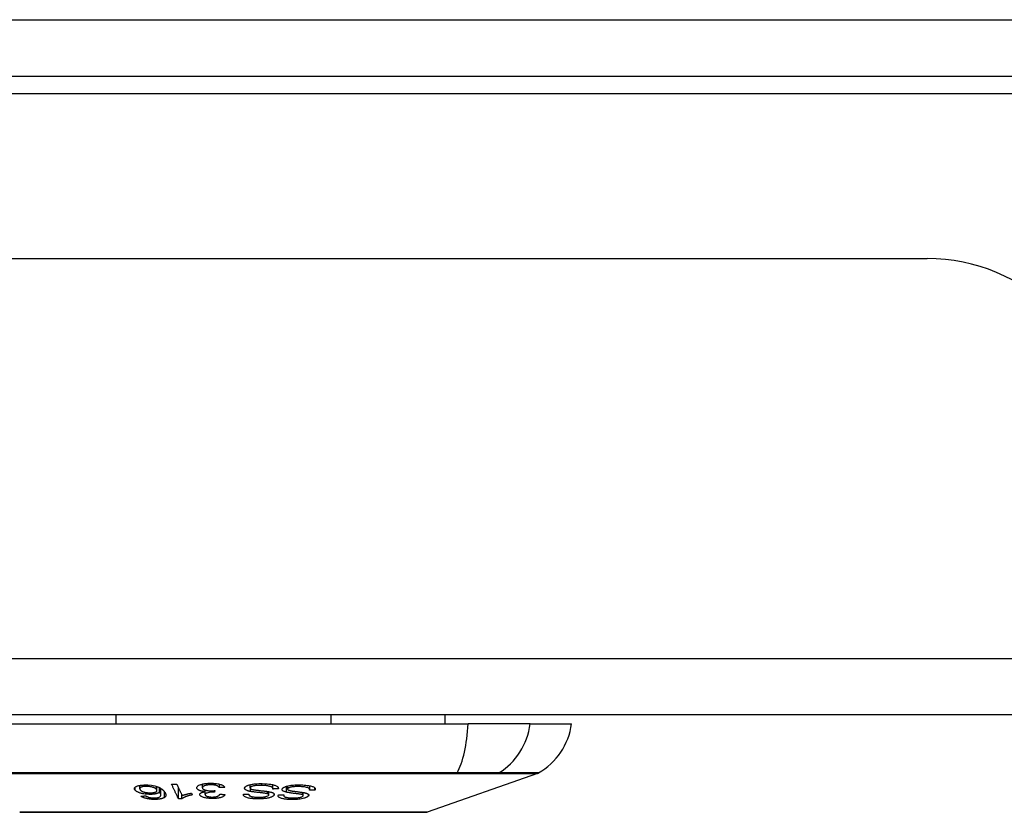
# Model space of a CAD drawing. Header units: inches. Extents: x 19 to 446, y 48 to 210.
# Tile 31 of 256: x 61.69 to 63.41, y 47.61 to 49. Entities that reach past the tile are written whole.
import ezdxf

# ---------------------------------------------------------------- set-up
doc = ezdxf.new("R2010")
doc.units = ezdxf.units.IN
doc.header["$MEASUREMENT"] = 0
doc.layers.add('Visible Edges(ANSI)', color=7, linetype='Continuous', lineweight=25)
doc.layers.add('Visible Tangent Edges(ANSI)', color=7, linetype='Continuous', lineweight=25)

msp = doc.modelspace()

# ---------------------------------------------------------------- linework, layer by layer
at = {"layer": 'Visible Edges(ANSI)'}
for p, q in [((60.623, 48.8977), (102.425, 48.8977)), ((60.7215, 48.5782), (63.2795, 48.5782)), ((102.3265, 47.7782), (60.7215, 47.7782)), ((61.8584, 47.7782), (61.8584, 47.7625)), ((62.2346, 47.7782), (62.2346, 47.7625)), ((62.4343, 47.7782), (62.4343, 47.7625)), ((61.6178, 47.7625), (62.4752, 47.7625)), ((62.584, 47.7625), (62.4752, 47.7625)), ((62.584, 47.7625), (62.6567, 47.7625)), ((62.5968, 47.6756), (62.4033, 47.6078)), ((61.8999, 47.6487), (61.8999, 47.6545)), ((61.9302, 47.6456), (61.9302, 47.6526)), ((61.9347, 47.6427), (61.9347, 47.6507)), ((61.9371, 47.6378), (61.9371, 47.6492)), ((61.9679, 47.6309), (61.9679, 47.6502)), ((62.0097, 47.6504), (62.0097, 47.6568)), ((62.0148, 47.6436), (62.0148, 47.6463)), ((62.0397, 47.6506), (62.0397, 47.6567)), ((62.0934, 47.6501), (62.0934, 47.6558)), ((62.1333, 47.6484), (62.1333, 47.6558)), ((62.1427, 47.6484), (62.1427, 47.6505)), ((62.1591, 47.648), (62.1591, 47.6536)), ((62.1979, 47.6474), (62.1979, 47.6539)), ((62.2068, 47.6461), (62.2068, 47.6503)), ((61.9738, 47.631), (61.9738, 47.6378)), ((61.9906, 47.641), (61.9921, 47.6379)), ((62.0146, 47.6385), (62.0146, 47.6436)), ((62.0314, 47.6455), (62.0308, 47.6426)), ((62.0308, 47.6426), (62.0308, 47.6454)), ((62.0911, 47.6389), (62.0911, 47.6392)), ((62.1261, 47.638), (62.1261, 47.6436)), ((62.1522, 47.6367), (62.1522, 47.638)), ((62.1864, 47.6368), (62.1864, 47.6421))]:
    msp.add_line(p, q, dxfattribs=at)
at = {"layer": 'Visible Edges(ANSI)', "flags": 128}
for points in [[(61.8919, 47.6461), (61.8916, 47.6466), (61.8912, 47.6471), (61.891, 47.6476), (61.8909, 47.6481), (61.8908, 47.6486), (61.8908, 47.6491), (61.8909, 47.6496), (61.8911, 47.6501), (61.8914, 47.6506), (61.8918, 47.6511), (61.8922, 47.6516), (61.8928, 47.652), (61.8935, 47.6524), (61.8943, 47.6528), (61.8951, 47.6532), (61.8961, 47.6536), (61.8972, 47.6539), (61.8984, 47.6542), (61.8997, 47.6545), (61.9012, 47.6547), (61.9027, 47.6549), (61.9042, 47.6551), (61.9058, 47.6552), (61.9075, 47.6553)], [(61.92, 47.6388), (61.9179, 47.6387), (61.9157, 47.6388), (61.9136, 47.6389), (61.9115, 47.6391), (61.9094, 47.6393), (61.9074, 47.6396), (61.9056, 47.64), (61.9041, 47.6403), (61.9028, 47.6406), (61.9017, 47.6409), (61.9006, 47.6412), (61.8997, 47.6416), (61.8987, 47.6419), (61.8979, 47.6422), (61.897, 47.6426), (61.8962, 47.643), (61.8955, 47.6433), (61.8949, 47.6437), (61.8942, 47.6441), (61.8937, 47.6445), (61.8932, 47.6449), (61.8927, 47.6453), (61.8923, 47.6457), (61.8919, 47.6461)], [(61.9098, 47.6528), (61.909, 47.6528), (61.9083, 47.6527), (61.9076, 47.6527), (61.9069, 47.6526), (61.9063, 47.6525), (61.9056, 47.6524), (61.905, 47.6522), (61.9044, 47.6521), (61.9039, 47.652), (61.9034, 47.6518), (61.9029, 47.6516), (61.9025, 47.6515), (61.9021, 47.6513), (61.9017, 47.6511), (61.9014, 47.6509), (61.901, 47.6506), (61.9006, 47.6503), (61.9003, 47.6498), (61.9, 47.6493), (61.8999, 47.6488), (61.9, 47.6482), (61.9002, 47.6477), (61.9005, 47.6471), (61.9009, 47.6466)], [(61.9009, 47.6466), (61.9013, 47.6461), (61.9017, 47.6457), (61.9023, 47.6453), (61.9028, 47.6449), (61.9035, 47.6445), (61.9042, 47.6441), (61.9051, 47.6437), (61.906, 47.6434), (61.9069, 47.643), (61.9079, 47.6428), (61.9088, 47.6425), (61.9096, 47.6423), (61.9104, 47.6422), (61.9112, 47.642), (61.912, 47.6419), (61.9128, 47.6418), (61.9136, 47.6417), (61.9145, 47.6416), (61.9153, 47.6416), (61.9162, 47.6415), (61.917, 47.6415), (61.9179, 47.6415), (61.9187, 47.6415), (61.9195, 47.6415)], [(61.9075, 47.6553), (61.914, 47.6553), (61.9204, 47.6548), (61.9263, 47.6537), (61.9299, 47.6527), (61.931, 47.6523), (61.9319, 47.652), (61.9328, 47.6516), (61.9337, 47.6512), (61.9345, 47.6508), (61.9352, 47.6504), (61.9359, 47.65), (61.9366, 47.6496), (61.9372, 47.6492), (61.9378, 47.6488), (61.9384, 47.6483), (61.939, 47.6479), (61.9395, 47.6474), (61.94, 47.647), (61.9405, 47.6466), (61.9409, 47.6461), (61.9414, 47.6457), (61.9418, 47.6452), (61.9422, 47.6448), (61.9426, 47.6443)], [(61.9294, 47.6475), (61.9291, 47.6478), (61.9288, 47.6481), (61.9285, 47.6484), (61.9281, 47.6486), (61.9277, 47.6489), (61.9273, 47.6492), (61.9268, 47.6495), (61.9263, 47.6498), (61.9258, 47.65), (61.9252, 47.6503), (61.9246, 47.6506), (61.9239, 47.6508), (61.9232, 47.6511), (61.9225, 47.6513), (61.9217, 47.6515), (61.9208, 47.6518), (61.92, 47.652), (61.9191, 47.6521), (61.9181, 47.6523), (61.9169, 47.6525), (61.9153, 47.6527), (61.9134, 47.6528), (61.9116, 47.6528), (61.9098, 47.6528)], [(61.9195, 47.6415), (61.9209, 47.6416), (61.9222, 47.6417), (61.9235, 47.6419), (61.9246, 47.6421), (61.9257, 47.6423), (61.9267, 47.6426), (61.9274, 47.6429), (61.928, 47.6431), (61.9285, 47.6434), (61.9289, 47.6436), (61.9292, 47.6439), (61.9295, 47.6441), (61.9297, 47.6444), (61.9299, 47.6447), (61.9301, 47.6449), (61.9302, 47.6452), (61.9302, 47.6455), (61.9302, 47.6458), (61.9302, 47.646), (61.9301, 47.6463), (61.93, 47.6466), (61.9298, 47.6469), (61.9296, 47.6472), (61.9294, 47.6475)], [(61.9557, 47.6566), (61.9561, 47.6566), (61.9564, 47.6567), (61.9568, 47.6567), (61.9572, 47.6567), (61.9576, 47.6567), (61.958, 47.6567), (61.9583, 47.6567), (61.9587, 47.6567), (61.9591, 47.6567), (61.9595, 47.6567), (61.9598, 47.6567), (61.9602, 47.6567), (61.9606, 47.6568), (61.961, 47.6568), (61.9614, 47.6568), (61.9617, 47.6568), (61.9621, 47.6568), (61.9625, 47.6568), (61.9629, 47.6568), (61.9632, 47.6568), (61.9636, 47.6568), (61.964, 47.6568), (61.9644, 47.6568), (61.9648, 47.6569)], [(61.9679, 47.6309), (61.9674, 47.632), (61.9669, 47.6331), (61.9664, 47.6341), (61.9659, 47.6352), (61.9653, 47.6363), (61.9648, 47.6373), (61.9643, 47.6384), (61.9638, 47.6395), (61.9633, 47.6406), (61.9628, 47.6416), (61.9623, 47.6427), (61.9618, 47.6438), (61.9613, 47.6449), (61.9607, 47.646), (61.9602, 47.647), (61.9597, 47.6481), (61.9592, 47.6492), (61.9587, 47.6502), (61.9582, 47.6513), (61.9577, 47.6524), (61.9572, 47.6535), (61.9567, 47.6545), (61.9562, 47.6556), (61.9557, 47.6566)], [(61.9648, 47.6569), (61.9652, 47.656), (61.9655, 47.6552), (61.9659, 47.6544), (61.9663, 47.6535), (61.9667, 47.6527), (61.9671, 47.6518), (61.9675, 47.651), (61.9679, 47.6502), (61.9683, 47.6493), (61.9687, 47.6485), (61.9691, 47.6476), (61.9695, 47.6468), (61.9699, 47.646), (61.9703, 47.6451), (61.9707, 47.6443), (61.9711, 47.6434), (61.9715, 47.6426), (61.9719, 47.6418), (61.9723, 47.6409), (61.9727, 47.6401), (61.9731, 47.6392), (61.9735, 47.6384), (61.9739, 47.6376), (61.9743, 47.6367)], [(61.9999, 47.6501), (61.9999, 47.6508), (62.0001, 47.6515), (62.0004, 47.6522), (62.001, 47.6529), (62.0017, 47.6536), (62.0027, 47.6542), (62.0038, 47.6548), (62.005, 47.6553), (62.0061, 47.6558), (62.0073, 47.6561), (62.0083, 47.6564), (62.0093, 47.6567), (62.0104, 47.657), (62.0115, 47.6572), (62.0126, 47.6574), (62.0138, 47.6576), (62.015, 47.6577), (62.0162, 47.6579), (62.0175, 47.658), (62.0188, 47.6581), (62.0201, 47.6582), (62.0214, 47.6582), (62.0227, 47.6583), (62.0241, 47.6583)], [(62.0148, 47.6436), (62.014, 47.6437), (62.0132, 47.6438), (62.0124, 47.6438), (62.0117, 47.6439), (62.0109, 47.644), (62.0102, 47.6442), (62.0095, 47.6443), (62.0088, 47.6444), (62.0081, 47.6446), (62.0074, 47.6447), (62.0068, 47.6449), (62.0062, 47.6451), (62.0056, 47.6453), (62.005, 47.6455), (62.0043, 47.6457), (62.0036, 47.6461), (62.0029, 47.6465), (62.0022, 47.6469), (62.0015, 47.6474), (62.001, 47.6479), (62.0006, 47.6484), (62.0002, 47.649), (62, 47.6495), (61.9999, 47.6501)], [(62.0244, 47.6556), (62.0232, 47.6556), (62.022, 47.6556), (62.0208, 47.6555), (62.0196, 47.6554), (62.0186, 47.6552), (62.0175, 47.655), (62.0165, 47.6548), (62.0156, 47.6546), (62.0147, 47.6544), (62.014, 47.6541), (62.0133, 47.6539), (62.0127, 47.6536), (62.0122, 47.6534), (62.0117, 47.6531), (62.0113, 47.6529), (62.0109, 47.6526), (62.0106, 47.6523), (62.0103, 47.652), (62.01, 47.6517), (62.0099, 47.6514), (62.0098, 47.6511), (62.0097, 47.6507), (62.0097, 47.6504), (62.0097, 47.6501)], [(62.0097, 47.6501), (62.0097, 47.6498), (62.0098, 47.6495), (62.01, 47.6492), (62.0101, 47.6489), (62.0104, 47.6487), (62.0106, 47.6484), (62.011, 47.6481), (62.0113, 47.6478), (62.0117, 47.6476), (62.0122, 47.6473), (62.0127, 47.6471), (62.0132, 47.6468), (62.0138, 47.6466), (62.0145, 47.6464), (62.0152, 47.6462), (62.0161, 47.6459), (62.0171, 47.6457), (62.0181, 47.6455), (62.0192, 47.6454), (62.0203, 47.6453), (62.0215, 47.6452), (62.0227, 47.6451), (62.0238, 47.6451), (62.025, 47.6451)], [(62.0241, 47.6583), (62.0262, 47.6583), (62.0284, 47.6582), (62.0305, 47.6581), (62.0327, 47.6579), (62.0347, 47.6577), (62.0366, 47.6574), (62.0382, 47.6571), (62.0395, 47.6567), (62.0406, 47.6564), (62.0415, 47.6562), (62.0424, 47.6559), (62.0432, 47.6556), (62.044, 47.6553), (62.0447, 47.6549), (62.0453, 47.6546), (62.046, 47.6543), (62.0465, 47.6539), (62.047, 47.6535), (62.0474, 47.6532), (62.0478, 47.6528), (62.0482, 47.6524), (62.0484, 47.652), (62.0487, 47.6516), (62.0489, 47.6512)], [(62.0397, 47.6506), (62.0394, 47.6511), (62.039, 47.6515), (62.0386, 47.6519), (62.0381, 47.6523), (62.0376, 47.6527), (62.037, 47.6531), (62.0363, 47.6535), (62.0356, 47.6539), (62.0347, 47.6542), (62.0339, 47.6545), (62.0332, 47.6547), (62.0325, 47.6549), (62.0318, 47.655), (62.0312, 47.6551), (62.0306, 47.6552), (62.0299, 47.6553), (62.0293, 47.6554), (62.0286, 47.6555), (62.0279, 47.6555), (62.0272, 47.6556), (62.0265, 47.6556), (62.0258, 47.6556), (62.0251, 47.6556), (62.0244, 47.6556)], [(62.0489, 47.6512), (62.0485, 47.6512), (62.0481, 47.6511), (62.0477, 47.6511), (62.0473, 47.6511), (62.047, 47.6511), (62.0466, 47.6511), (62.0462, 47.651), (62.0458, 47.651), (62.0454, 47.651), (62.0451, 47.651), (62.0447, 47.6509), (62.0443, 47.6509), (62.0439, 47.6509), (62.0435, 47.6509), (62.0432, 47.6508), (62.0428, 47.6508), (62.0424, 47.6508), (62.042, 47.6508), (62.0416, 47.6507), (62.0413, 47.6507), (62.0409, 47.6507), (62.0405, 47.6507), (62.0401, 47.6507), (62.0397, 47.6506)], [(62.094, 47.6439), (62.0929, 47.6441), (62.0919, 47.6444), (62.0908, 47.6446), (62.0899, 47.6449), (62.0889, 47.6452), (62.0881, 47.6456), (62.0872, 47.6459), (62.0865, 47.6462), (62.0859, 47.6466), (62.0854, 47.6469), (62.0851, 47.6472), (62.0847, 47.6475), (62.0845, 47.6478), (62.0843, 47.648), (62.0841, 47.6483), (62.084, 47.6485), (62.0839, 47.6488), (62.0838, 47.6491), (62.0838, 47.6493), (62.0837, 47.6496), (62.0838, 47.6498), (62.0838, 47.6501), (62.0839, 47.6504), (62.084, 47.6506)], [(62.084, 47.6506), (62.0841, 47.651), (62.0844, 47.6514), (62.0847, 47.6518), (62.0851, 47.6522), (62.0856, 47.6526), (62.0861, 47.6529), (62.0866, 47.6533), (62.0873, 47.6537), (62.088, 47.654), (62.0888, 47.6544), (62.0897, 47.6547), (62.0907, 47.6551), (62.0919, 47.6554), (62.0932, 47.6558), (62.0945, 47.6561), (62.0959, 47.6564), (62.0974, 47.6566), (62.0989, 47.6569), (62.1005, 47.6571), (62.1027, 47.6573), (62.1053, 47.6575), (62.1084, 47.6576), (62.1115, 47.6577), (62.1145, 47.6576)], [(62.0935, 47.6506), (62.0935, 47.6504), (62.0934, 47.6501), (62.0934, 47.6499), (62.0935, 47.6496), (62.0936, 47.6494), (62.0938, 47.6492), (62.094, 47.6489), (62.0942, 47.6487), (62.0945, 47.6485), (62.0948, 47.6484), (62.0951, 47.6482), (62.0955, 47.648), (62.0958, 47.6479), (62.0962, 47.6478), (62.0966, 47.6476), (62.097, 47.6475), (62.0974, 47.6474), (62.0979, 47.6473), (62.0983, 47.6472), (62.0988, 47.6471), (62.0993, 47.647), (62.0998, 47.6469), (62.1003, 47.6468), (62.1008, 47.6467)], [(62.1138, 47.6546), (62.1125, 47.6546), (62.1113, 47.6546), (62.11, 47.6546), (62.1088, 47.6545), (62.1076, 47.6545), (62.1063, 47.6544), (62.1051, 47.6543), (62.1039, 47.6542), (62.1027, 47.6541), (62.1015, 47.654), (62.1004, 47.6538), (62.0993, 47.6536), (62.0983, 47.6533), (62.0974, 47.6531), (62.0966, 47.6528), (62.0959, 47.6525), (62.0954, 47.6523), (62.095, 47.6521), (62.0946, 47.6518), (62.0943, 47.6516), (62.094, 47.6514), (62.0938, 47.6511), (62.0937, 47.6509), (62.0935, 47.6506)], [(62.1008, 47.6467), (62.1014, 47.6466), (62.1022, 47.6465), (62.1031, 47.6464), (62.104, 47.6463), (62.1051, 47.6461), (62.1061, 47.646), (62.1073, 47.6459), (62.1085, 47.6457), (62.1097, 47.6456), (62.111, 47.6455), (62.1123, 47.6453), (62.1136, 47.6452), (62.1149, 47.645), (62.1162, 47.6449), (62.1174, 47.6448), (62.1186, 47.6446), (62.1198, 47.6445), (62.121, 47.6443), (62.1221, 47.6442), (62.1233, 47.644), (62.1244, 47.6439), (62.1254, 47.6437), (62.1264, 47.6435), (62.1273, 47.6433)], [(62.1333, 47.6482), (62.1333, 47.6487), (62.1333, 47.6491), (62.1331, 47.6495), (62.133, 47.6499), (62.1327, 47.6503), (62.1324, 47.6507), (62.132, 47.6511), (62.1315, 47.6515), (62.1308, 47.6518), (62.1301, 47.6522), (62.1291, 47.6525), (62.1281, 47.6528), (62.127, 47.6531), (62.1258, 47.6534), (62.1247, 47.6536), (62.1235, 47.6538), (62.1224, 47.6539), (62.1212, 47.6541), (62.12, 47.6542), (62.1188, 47.6543), (62.1176, 47.6544), (62.1163, 47.6545), (62.115, 47.6545), (62.1138, 47.6546)], [(62.1145, 47.6576), (62.1189, 47.6575), (62.123, 47.6572), (62.1264, 47.6569), (62.1291, 47.6566), (62.1311, 47.6563), (62.1327, 47.6559), (62.1342, 47.6556), (62.1356, 47.6552), (62.1369, 47.6548), (62.1381, 47.6543), (62.1392, 47.6538), (62.14, 47.6534), (62.1407, 47.6529), (62.1413, 47.6525), (62.1417, 47.6521), (62.1421, 47.6517), (62.1423, 47.6513), (62.1426, 47.6509), (62.1427, 47.6505), (62.1428, 47.6501), (62.1429, 47.6497), (62.1429, 47.6493), (62.1428, 47.6488), (62.1427, 47.6484)], [(62.1427, 47.6484), (62.1423, 47.6484), (62.1419, 47.6484), (62.1415, 47.6484), (62.1411, 47.6484), (62.1407, 47.6484), (62.1404, 47.6484), (62.14, 47.6484), (62.1396, 47.6484), (62.1392, 47.6484), (62.1388, 47.6483), (62.1384, 47.6483), (62.138, 47.6483), (62.1376, 47.6483), (62.1372, 47.6483), (62.1368, 47.6483), (62.1364, 47.6483), (62.136, 47.6483), (62.1357, 47.6483), (62.1353, 47.6483), (62.1349, 47.6483), (62.1345, 47.6483), (62.1341, 47.6483), (62.1337, 47.6482), (62.1333, 47.6482)], [(62.1573, 47.6425), (62.1564, 47.6427), (62.1554, 47.643), (62.1545, 47.6433), (62.1537, 47.6436), (62.1529, 47.6439), (62.1521, 47.6442), (62.1515, 47.6445), (62.1509, 47.6449), (62.1505, 47.6452), (62.1501, 47.6455), (62.1499, 47.6458), (62.1497, 47.6461), (62.1495, 47.6464), (62.1494, 47.6467), (62.1494, 47.6469), (62.1493, 47.6472), (62.1493, 47.6474), (62.1494, 47.6477), (62.1494, 47.6479), (62.1495, 47.6482), (62.1496, 47.6484), (62.1498, 47.6487), (62.1499, 47.6489), (62.1501, 47.6492)], [(62.1501, 47.6492), (62.1505, 47.6496), (62.1509, 47.65), (62.1513, 47.6503), (62.1519, 47.6507), (62.1524, 47.651), (62.1531, 47.6514), (62.1538, 47.6517), (62.1545, 47.652), (62.1553, 47.6524), (62.1561, 47.6527), (62.1571, 47.653), (62.1584, 47.6534), (62.1602, 47.6538), (62.1625, 47.6543), (62.1649, 47.6547), (62.1673, 47.655), (62.1695, 47.6552), (62.1715, 47.6553), (62.1735, 47.6554), (62.1754, 47.6555), (62.1773, 47.6555), (62.1792, 47.6555), (62.1811, 47.6555), (62.183, 47.6554)], [(62.1595, 47.649), (62.1594, 47.6488), (62.1592, 47.6485), (62.1591, 47.6483), (62.1591, 47.648), (62.1591, 47.6478), (62.1592, 47.6475), (62.1594, 47.6473), (62.1595, 47.6471), (62.1597, 47.6469), (62.16, 47.6467), (62.1603, 47.6466), (62.1605, 47.6464), (62.1608, 47.6463), (62.1611, 47.6462), (62.1615, 47.646), (62.1618, 47.6459), (62.1622, 47.6458), (62.1626, 47.6457), (62.163, 47.6456), (62.1634, 47.6455), (62.1638, 47.6454), (62.1642, 47.6453), (62.1647, 47.6452), (62.1651, 47.6451)], [(62.181, 47.6525), (62.1792, 47.6525), (62.1775, 47.6525), (62.1757, 47.6525), (62.1739, 47.6525), (62.1722, 47.6524), (62.1708, 47.6523), (62.1695, 47.6522), (62.1685, 47.6521), (62.1675, 47.6519), (62.1665, 47.6518), (62.1655, 47.6516), (62.1646, 47.6514), (62.1638, 47.6512), (62.163, 47.651), (62.1624, 47.6507), (62.1619, 47.6505), (62.1614, 47.6503), (62.1611, 47.6502), (62.1608, 47.65), (62.1604, 47.6498), (62.1602, 47.6496), (62.1599, 47.6494), (62.1597, 47.6492), (62.1595, 47.649)], [(62.1975, 47.646), (62.1976, 47.6463), (62.1977, 47.6465), (62.1978, 47.6467), (62.1978, 47.647), (62.1979, 47.6472), (62.1979, 47.6475), (62.1979, 47.6477), (62.1978, 47.6479), (62.1977, 47.6482), (62.1976, 47.6484), (62.1975, 47.6486), (62.1973, 47.6489), (62.1971, 47.6491), (62.1969, 47.6493), (62.1964, 47.6496), (62.1958, 47.6499), (62.195, 47.6503), (62.1938, 47.6507), (62.1924, 47.6511), (62.1906, 47.6515), (62.1884, 47.6518), (62.186, 47.6521), (62.1835, 47.6523), (62.181, 47.6525)], [(62.183, 47.6554), (62.1856, 47.6553), (62.1883, 47.6551), (62.1908, 47.6549), (62.1933, 47.6546), (62.1956, 47.6543), (62.1976, 47.654), (62.1992, 47.6536), (62.2008, 47.6532), (62.2022, 47.6528), (62.2034, 47.6524), (62.2045, 47.6519), (62.2054, 47.6513), (62.2061, 47.6508), (62.2067, 47.6503), (62.2071, 47.6499), (62.2073, 47.6494), (62.2075, 47.649), (62.2076, 47.6486), (62.2076, 47.6482), (62.2076, 47.6478), (62.2075, 47.6473), (62.2073, 47.6469), (62.2071, 47.6465), (62.2068, 47.6461)], [(62.2068, 47.6461), (62.2064, 47.6461), (62.206, 47.6461), (62.2056, 47.646), (62.2052, 47.646), (62.2048, 47.646), (62.2044, 47.646), (62.2041, 47.646), (62.2037, 47.646), (62.2033, 47.646), (62.2029, 47.646), (62.2025, 47.646), (62.2021, 47.646), (62.2018, 47.646), (62.2014, 47.646), (62.201, 47.646), (62.2006, 47.646), (62.2002, 47.646), (62.1998, 47.646), (62.1994, 47.646), (62.1991, 47.646), (62.1987, 47.646), (62.1983, 47.646), (62.1979, 47.646), (62.1975, 47.646)], [(61.9021, 47.6357), (61.9025, 47.6357), (61.9028, 47.6357), (61.9032, 47.6358), (61.9035, 47.6358), (61.9039, 47.6358), (61.9042, 47.6358), (61.9046, 47.6358), (61.905, 47.6358), (61.9053, 47.6359), (61.9057, 47.6359), (61.906, 47.6359), (61.9064, 47.6359), (61.9067, 47.6359), (61.9071, 47.6359), (61.9075, 47.636), (61.9078, 47.636), (61.9082, 47.636), (61.9085, 47.636), (61.9089, 47.636), (61.9093, 47.636), (61.9096, 47.6361), (61.91, 47.6361), (61.9103, 47.6361), (61.9107, 47.6361)], [(61.9277, 47.63), (61.9264, 47.63), (61.9251, 47.63), (61.9238, 47.63), (61.9225, 47.6301), (61.9211, 47.6301), (61.9198, 47.6303), (61.9185, 47.6304), (61.9171, 47.6305), (61.9159, 47.6307), (61.9146, 47.6309), (61.9134, 47.6312), (61.9122, 47.6314), (61.911, 47.6317), (61.9099, 47.632), (61.9089, 47.6323), (61.9079, 47.6326), (61.907, 47.633), (61.9061, 47.6334), (61.9053, 47.6337), (61.9045, 47.6341), (61.9038, 47.6345), (61.9032, 47.6349), (61.9026, 47.6353), (61.9021, 47.6357)], [(61.9107, 47.6361), (61.9109, 47.636), (61.911, 47.6359), (61.9112, 47.6358), (61.9114, 47.6357), (61.9116, 47.6356), (61.9118, 47.6354), (61.912, 47.6353), (61.9122, 47.6352), (61.9124, 47.6351), (61.9126, 47.635), (61.9129, 47.6349), (61.9131, 47.6348), (61.9133, 47.6347), (61.9135, 47.6346), (61.9138, 47.6345), (61.914, 47.6344), (61.9143, 47.6343), (61.9145, 47.6342), (61.9148, 47.6341), (61.9151, 47.634), (61.9153, 47.6339), (61.9156, 47.6338), (61.9159, 47.6337), (61.9162, 47.6336)], [(61.9162, 47.6336), (61.9166, 47.6335), (61.917, 47.6334), (61.9174, 47.6333), (61.9178, 47.6332), (61.9182, 47.6332), (61.9186, 47.6331), (61.919, 47.633), (61.9194, 47.6329), (61.9198, 47.6329), (61.9202, 47.6328), (61.9206, 47.6328), (61.921, 47.6327), (61.9215, 47.6327), (61.9219, 47.6326), (61.9223, 47.6326), (61.9228, 47.6326), (61.9232, 47.6326), (61.9236, 47.6325), (61.9241, 47.6325), (61.9245, 47.6325), (61.9249, 47.6325), (61.9254, 47.6325), (61.9258, 47.6325), (61.9262, 47.6325)], [(61.9347, 47.6427), (61.9345, 47.6425), (61.9343, 47.6423), (61.9341, 47.6421), (61.9338, 47.6419), (61.9335, 47.6418), (61.9332, 47.6416), (61.9329, 47.6414), (61.9326, 47.6412), (61.9322, 47.641), (61.9318, 47.6408), (61.9314, 47.6407), (61.9308, 47.6405), (61.9302, 47.6403), (61.9296, 47.6401), (61.9289, 47.6399), (61.928, 47.6397), (61.9271, 47.6395), (61.9262, 47.6394), (61.9252, 47.6392), (61.9242, 47.6391), (61.9232, 47.639), (61.9222, 47.6389), (61.9211, 47.6388), (61.92, 47.6388)], [(61.9262, 47.6325), (61.9266, 47.6325), (61.9269, 47.6325), (61.9272, 47.6326), (61.9275, 47.6326), (61.9279, 47.6326), (61.9282, 47.6326), (61.9285, 47.6326), (61.9288, 47.6327), (61.9291, 47.6327), (61.9294, 47.6327), (61.9297, 47.6328), (61.93, 47.6328), (61.9303, 47.6329), (61.9306, 47.6329), (61.9308, 47.633), (61.9311, 47.633), (61.9313, 47.6331), (61.9316, 47.6331), (61.9318, 47.6332), (61.9321, 47.6333), (61.9323, 47.6333), (61.9325, 47.6334), (61.9327, 47.6335), (61.933, 47.6335)], [(61.9435, 47.6334), (61.9432, 47.6332), (61.9428, 47.6329), (61.9424, 47.6327), (61.9419, 47.6325), (61.9414, 47.6323), (61.9409, 47.6321), (61.9404, 47.6319), (61.9398, 47.6317), (61.9393, 47.6315), (61.9386, 47.6313), (61.938, 47.6311), (61.9373, 47.631), (61.9366, 47.6309), (61.9359, 47.6307), (61.9352, 47.6306), (61.9344, 47.6305), (61.9336, 47.6304), (61.9328, 47.6303), (61.932, 47.6302), (61.9312, 47.6302), (61.9303, 47.6301), (61.9295, 47.6301), (61.9286, 47.63), (61.9277, 47.63)], [(61.933, 47.6335), (61.9343, 47.6341), (61.9353, 47.6347), (61.9361, 47.6354), (61.9366, 47.6361), (61.937, 47.6367), (61.9371, 47.6373), (61.9371, 47.6378), (61.9371, 47.6382), (61.9371, 47.6384), (61.937, 47.6387), (61.9369, 47.639), (61.9368, 47.6393), (61.9367, 47.6396), (61.9366, 47.6399), (61.9365, 47.6402), (61.9363, 47.6405), (61.9361, 47.6407), (61.936, 47.641), (61.9358, 47.6413), (61.9356, 47.6416), (61.9354, 47.6419), (61.9352, 47.6422), (61.935, 47.6425), (61.9347, 47.6427)], [(61.9426, 47.6443), (61.9429, 47.6438), (61.9433, 47.6433), (61.9437, 47.6429), (61.944, 47.6424), (61.9443, 47.6419), (61.9446, 47.6414), (61.9449, 47.6409), (61.9451, 47.6404), (61.9453, 47.6399), (61.9455, 47.6394), (61.9456, 47.639), (61.9457, 47.6385), (61.9458, 47.638), (61.9458, 47.6376), (61.9458, 47.6371), (61.9457, 47.6367), (61.9456, 47.6363), (61.9455, 47.6358), (61.9453, 47.6354), (61.9451, 47.635), (61.9448, 47.6346), (61.9444, 47.6342), (61.944, 47.6338), (61.9435, 47.6334)], [(61.9738, 47.631), (61.9735, 47.631), (61.9733, 47.631), (61.973, 47.631), (61.9728, 47.631), (61.9725, 47.631), (61.9723, 47.631), (61.972, 47.631), (61.9718, 47.631), (61.9716, 47.631), (61.9713, 47.631), (61.9711, 47.631), (61.9708, 47.631), (61.9706, 47.631), (61.9703, 47.6309), (61.9701, 47.6309), (61.9698, 47.6309), (61.9696, 47.6309), (61.9694, 47.6309), (61.9691, 47.6309), (61.9689, 47.6309), (61.9686, 47.6309), (61.9684, 47.6309), (61.9681, 47.6309), (61.9679, 47.6309)], [(61.9921, 47.6379), (61.9906, 47.6376), (61.9892, 47.6373), (61.9879, 47.637), (61.9867, 47.6367), (61.9856, 47.6363), (61.9845, 47.636), (61.9835, 47.6357), (61.9826, 47.6354), (61.9817, 47.6351), (61.9809, 47.6348), (61.9801, 47.6345), (61.9794, 47.6343), (61.9788, 47.634), (61.9782, 47.6337), (61.9776, 47.6335), (61.9771, 47.6332), (61.9766, 47.633), (61.9761, 47.6327), (61.9756, 47.6324), (61.9752, 47.6321), (61.9748, 47.6319), (61.9744, 47.6316), (61.9741, 47.6313), (61.9738, 47.631)], [(61.9743, 47.6367), (61.9747, 47.6369), (61.9751, 47.6371), (61.9755, 47.6372), (61.976, 47.6374), (61.9764, 47.6375), (61.9769, 47.6377), (61.9774, 47.6378), (61.9779, 47.638), (61.9784, 47.6381), (61.9789, 47.6383), (61.9794, 47.6384), (61.9799, 47.6386), (61.9804, 47.6387), (61.9809, 47.6388), (61.9814, 47.639), (61.9821, 47.6392), (61.983, 47.6394), (61.9839, 47.6396), (61.9849, 47.6398), (61.9859, 47.6401), (61.987, 47.6403), (61.9882, 47.6405), (61.9894, 47.6408), (61.9906, 47.641)], [(62.0051, 47.6383), (62.0051, 47.6386), (62.0051, 47.6388), (62.0052, 47.639), (62.0052, 47.6393), (62.0053, 47.6395), (62.0054, 47.6398), (62.0056, 47.64), (62.0058, 47.6402), (62.006, 47.6404), (62.0062, 47.6407), (62.0065, 47.6409), (62.0068, 47.6411), (62.0072, 47.6413), (62.0077, 47.6416), (62.0081, 47.6418), (62.0087, 47.6421), (62.0093, 47.6423), (62.01, 47.6425), (62.0107, 47.6427), (62.0115, 47.6429), (62.0123, 47.6431), (62.0131, 47.6433), (62.0139, 47.6435), (62.0148, 47.6436)], [(62.028, 47.6315), (62.0263, 47.6316), (62.0247, 47.6316), (62.0231, 47.6317), (62.0215, 47.6318), (62.0199, 47.632), (62.0184, 47.6322), (62.0169, 47.6324), (62.0154, 47.6327), (62.0141, 47.633), (62.0128, 47.6333), (62.0115, 47.6336), (62.0104, 47.634), (62.0094, 47.6344), (62.0086, 47.6348), (62.0079, 47.6352), (62.0073, 47.6356), (62.0069, 47.6359), (62.0064, 47.6362), (62.0061, 47.6366), (62.0058, 47.6369), (62.0055, 47.6373), (62.0053, 47.6376), (62.0052, 47.638), (62.0051, 47.6383)], [(62.0293, 47.6427), (62.0257, 47.6425), (62.0222, 47.6422), (62.0192, 47.6416), (62.0175, 47.6411), (62.017, 47.641), (62.0167, 47.6408), (62.0165, 47.6407), (62.0162, 47.6406), (62.016, 47.6405), (62.0158, 47.6403), (62.0156, 47.6402), (62.0154, 47.6401), (62.0152, 47.6399), (62.0151, 47.6398), (62.015, 47.6396), (62.0149, 47.6395), (62.0148, 47.6393), (62.0147, 47.6392), (62.0147, 47.639), (62.0146, 47.6389), (62.0146, 47.6387), (62.0146, 47.6386), (62.0146, 47.6384), (62.0146, 47.6382)], [(62.0146, 47.6382), (62.0147, 47.638), (62.0148, 47.6377), (62.0149, 47.6374), (62.0151, 47.6372), (62.0154, 47.6369), (62.0156, 47.6367), (62.016, 47.6364), (62.0164, 47.6362), (62.0168, 47.6359), (62.0173, 47.6357), (62.0179, 47.6355), (62.0184, 47.6353), (62.0191, 47.6351), (62.0197, 47.635), (62.0204, 47.6348), (62.0211, 47.6347), (62.0218, 47.6345), (62.0226, 47.6344), (62.0234, 47.6344), (62.0242, 47.6343), (62.025, 47.6342), (62.0258, 47.6342), (62.0266, 47.6342), (62.0274, 47.6342)], [(62.025, 47.6451), (62.0253, 47.6451), (62.0256, 47.6451), (62.0258, 47.6451), (62.0261, 47.6451), (62.0264, 47.6451), (62.0266, 47.6451), (62.0269, 47.6451), (62.0272, 47.6451), (62.0274, 47.6451), (62.0277, 47.6452), (62.028, 47.6452), (62.0282, 47.6452), (62.0285, 47.6452), (62.0288, 47.6452), (62.0291, 47.6453), (62.0293, 47.6453), (62.0296, 47.6453), (62.0299, 47.6453), (62.0301, 47.6453), (62.0304, 47.6454), (62.0307, 47.6454), (62.0309, 47.6454), (62.0312, 47.6454), (62.0314, 47.6455)], [(62.0274, 47.6342), (62.0287, 47.6342), (62.03, 47.6343), (62.0313, 47.6344), (62.0325, 47.6345), (62.0336, 47.6347), (62.0346, 47.6349), (62.0354, 47.6352), (62.0361, 47.6354), (62.0366, 47.6356), (62.037, 47.6358), (62.0375, 47.636), (62.0379, 47.6362), (62.0382, 47.6364), (62.0385, 47.6366), (62.0388, 47.6368), (62.0391, 47.6371), (62.0393, 47.6373), (62.0396, 47.6376), (62.0397, 47.6378), (62.0399, 47.6381), (62.04, 47.6383), (62.0402, 47.6385), (62.0403, 47.6388), (62.0404, 47.639)], [(62.0496, 47.6386), (62.0493, 47.638), (62.049, 47.6374), (62.0485, 47.6368), (62.0479, 47.6362), (62.0472, 47.6357), (62.0464, 47.6351), (62.0455, 47.6346), (62.0446, 47.6342), (62.0436, 47.6338), (62.0427, 47.6335), (62.0418, 47.6332), (62.0409, 47.633), (62.04, 47.6328), (62.039, 47.6325), (62.038, 47.6324), (62.037, 47.6322), (62.0359, 47.632), (62.0348, 47.6319), (62.0337, 47.6318), (62.0326, 47.6317), (62.0315, 47.6316), (62.0303, 47.6316), (62.0291, 47.6316), (62.028, 47.6315)], [(62.0308, 47.6426), (62.0308, 47.6426), (62.0307, 47.6427), (62.0307, 47.6427), (62.0306, 47.6427), (62.0305, 47.6427), (62.0305, 47.6427), (62.0304, 47.6427), (62.0303, 47.6427), (62.0303, 47.6427), (62.0302, 47.6427), (62.0301, 47.6427), (62.0301, 47.6427), (62.03, 47.6427), (62.03, 47.6427), (62.0299, 47.6427), (62.0298, 47.6427), (62.0298, 47.6427), (62.0297, 47.6427), (62.0297, 47.6427), (62.0296, 47.6427), (62.0295, 47.6427), (62.0295, 47.6427), (62.0294, 47.6427), (62.0293, 47.6427)], [(62.0404, 47.639), (62.0407, 47.639), (62.0411, 47.639), (62.0415, 47.639), (62.0419, 47.639), (62.0423, 47.639), (62.0427, 47.6389), (62.0431, 47.6389), (62.0434, 47.6389), (62.0438, 47.6389), (62.0442, 47.6389), (62.0446, 47.6388), (62.045, 47.6388), (62.0454, 47.6388), (62.0458, 47.6388), (62.0461, 47.6388), (62.0465, 47.6388), (62.0469, 47.6387), (62.0473, 47.6387), (62.0477, 47.6387), (62.0481, 47.6387), (62.0485, 47.6387), (62.0488, 47.6386), (62.0492, 47.6386), (62.0496, 47.6386)], [(62.1065, 47.6308), (62.1049, 47.6308), (62.1034, 47.6309), (62.1019, 47.631), (62.1004, 47.631), (62.0989, 47.6312), (62.0975, 47.6313), (62.0961, 47.6314), (62.0947, 47.6316), (62.0933, 47.6318), (62.0919, 47.6321), (62.0905, 47.6324), (62.0889, 47.6327), (62.0874, 47.6332), (62.0859, 47.6337), (62.0847, 47.6343), (62.0838, 47.6349), (62.083, 47.6354), (62.0825, 47.636), (62.0821, 47.6365), (62.0818, 47.637), (62.0816, 47.6376), (62.0815, 47.6381), (62.0815, 47.6386), (62.0816, 47.6392)], [(62.0816, 47.6392), (62.082, 47.6392), (62.0824, 47.6392), (62.0828, 47.6392), (62.0832, 47.6392), (62.0836, 47.6392), (62.084, 47.6392), (62.0844, 47.6392), (62.0848, 47.6392), (62.0852, 47.6392), (62.0856, 47.6392), (62.086, 47.6392), (62.0864, 47.6392), (62.0868, 47.6392), (62.0872, 47.6392), (62.0875, 47.6392), (62.0879, 47.6392), (62.0883, 47.6392), (62.0887, 47.6392), (62.0891, 47.6392), (62.0895, 47.6392), (62.0899, 47.6392), (62.0903, 47.6392), (62.0907, 47.6392), (62.0911, 47.6392)], [(62.0911, 47.6392), (62.0911, 47.6386), (62.0912, 47.6381), (62.0915, 47.6375), (62.0919, 47.637), (62.0925, 47.6365), (62.0933, 47.636), (62.0942, 47.6356), (62.095, 47.6352), (62.0958, 47.635), (62.0965, 47.6348), (62.0971, 47.6347), (62.0978, 47.6346), (62.0985, 47.6345), (62.0993, 47.6343), (62.1, 47.6343), (62.1008, 47.6342), (62.1016, 47.6341), (62.1024, 47.634), (62.1032, 47.634), (62.104, 47.6339), (62.1048, 47.6339), (62.1056, 47.6339), (62.1065, 47.6339), (62.1073, 47.6338)], [(62.124, 47.6398), (62.1234, 47.64), (62.1225, 47.6402), (62.1215, 47.6404), (62.1204, 47.6406), (62.1191, 47.6408), (62.1178, 47.641), (62.1165, 47.6411), (62.1153, 47.6413), (62.1141, 47.6414), (62.1129, 47.6416), (62.1117, 47.6417), (62.1105, 47.6418), (62.1093, 47.6419), (62.108, 47.6421), (62.1068, 47.6422), (62.1055, 47.6423), (62.1041, 47.6425), (62.1027, 47.6426), (62.1012, 47.6428), (62.0996, 47.643), (62.0981, 47.6432), (62.0966, 47.6434), (62.0952, 47.6437), (62.094, 47.6439)], [(62.1355, 47.6377), (62.1351, 47.637), (62.1345, 47.6363), (62.1335, 47.6355), (62.1324, 47.6349), (62.1311, 47.6342), (62.1298, 47.6337), (62.1286, 47.6333), (62.1276, 47.633), (62.1267, 47.6327), (62.1259, 47.6325), (62.125, 47.6323), (62.1241, 47.6322), (62.1232, 47.632), (62.1222, 47.6318), (62.1213, 47.6317), (62.1203, 47.6316), (62.1191, 47.6314), (62.1178, 47.6313), (62.1162, 47.6311), (62.1144, 47.631), (62.1124, 47.6309), (62.1104, 47.6308), (62.1084, 47.6308), (62.1065, 47.6308)], [(62.1073, 47.6338), (62.1079, 47.6338), (62.1086, 47.6338), (62.1092, 47.6338), (62.1099, 47.6338), (62.1105, 47.6338), (62.1112, 47.6338), (62.1118, 47.6339), (62.1125, 47.6339), (62.1131, 47.6339), (62.1138, 47.6339), (62.1144, 47.634), (62.1151, 47.634), (62.1157, 47.6341), (62.1163, 47.6341), (62.117, 47.6342), (62.1176, 47.6343), (62.1182, 47.6344), (62.1188, 47.6345), (62.1196, 47.6346), (62.1211, 47.6349), (62.1229, 47.6354), (62.1244, 47.6361), (62.1254, 47.6368), (62.126, 47.6375)], [(62.126, 47.6375), (62.126, 47.6376), (62.1261, 47.6377), (62.1261, 47.6379), (62.1261, 47.638), (62.1261, 47.6381), (62.1261, 47.6382), (62.1261, 47.6383), (62.126, 47.6384), (62.126, 47.6385), (62.1259, 47.6386), (62.1259, 47.6387), (62.1258, 47.6388), (62.1257, 47.6389), (62.1256, 47.639), (62.1255, 47.6391), (62.1254, 47.6392), (62.1252, 47.6393), (62.1251, 47.6394), (62.125, 47.6394), (62.1248, 47.6395), (62.1246, 47.6396), (62.1244, 47.6397), (62.1242, 47.6398), (62.124, 47.6398)], [(62.1273, 47.6433), (62.1282, 47.6431), (62.1292, 47.6429), (62.13, 47.6427), (62.1309, 47.6424), (62.1317, 47.6422), (62.1324, 47.6419), (62.133, 47.6416), (62.1336, 47.6413), (62.1341, 47.641), (62.1344, 47.6408), (62.1347, 47.6405), (62.135, 47.6403), (62.1352, 47.6401), (62.1353, 47.6399), (62.1355, 47.6396), (62.1356, 47.6394), (62.1356, 47.6392), (62.1357, 47.639), (62.1357, 47.6388), (62.1357, 47.6386), (62.1357, 47.6384), (62.1357, 47.6382), (62.1356, 47.6379), (62.1355, 47.6377)], [(62.1642, 47.6297), (62.1626, 47.6297), (62.1611, 47.6298), (62.1595, 47.6299), (62.158, 47.63), (62.1565, 47.6302), (62.1551, 47.6303), (62.1537, 47.6305), (62.1523, 47.6307), (62.151, 47.631), (62.1496, 47.6313), (62.1483, 47.6316), (62.147, 47.632), (62.1458, 47.6325), (62.1448, 47.6331), (62.144, 47.6336), (62.1434, 47.6342), (62.143, 47.6347), (62.1427, 47.6352), (62.1426, 47.6356), (62.1425, 47.6361), (62.1426, 47.6366), (62.1427, 47.6371), (62.1429, 47.6376), (62.1433, 47.6381)], [(62.1433, 47.6381), (62.1437, 47.6381), (62.144, 47.6381), (62.1444, 47.6381), (62.1448, 47.6381), (62.1452, 47.6381), (62.1456, 47.6381), (62.146, 47.6381), (62.1464, 47.6381), (62.1468, 47.6381), (62.1471, 47.6381), (62.1475, 47.638), (62.1479, 47.638), (62.1483, 47.638), (62.1487, 47.638), (62.1491, 47.638), (62.1495, 47.638), (62.1499, 47.638), (62.1503, 47.638), (62.1506, 47.638), (62.151, 47.638), (62.1514, 47.638), (62.1518, 47.638), (62.1522, 47.638), (62.1526, 47.638)], [(62.1526, 47.638), (62.1524, 47.6375), (62.1523, 47.6371), (62.1522, 47.6367), (62.1523, 47.6363), (62.1524, 47.6359), (62.1527, 47.6355), (62.1531, 47.6351), (62.1536, 47.6347), (62.1542, 47.6344), (62.1548, 47.6341), (62.1555, 47.6339), (62.1563, 47.6337), (62.157, 47.6335), (62.1577, 47.6333), (62.1585, 47.6332), (62.1593, 47.6331), (62.1601, 47.633), (62.1609, 47.6329), (62.1618, 47.6328), (62.1627, 47.6328), (62.1635, 47.6327), (62.1644, 47.6327), (62.1653, 47.6326), (62.1663, 47.6326)], [(62.1851, 47.6381), (62.1845, 47.6383), (62.1838, 47.6385), (62.1829, 47.6387), (62.1818, 47.6389), (62.1807, 47.6391), (62.1795, 47.6393), (62.1783, 47.6395), (62.1771, 47.6396), (62.176, 47.6398), (62.1749, 47.6399), (62.1737, 47.6401), (62.1726, 47.6402), (62.1715, 47.6403), (62.1703, 47.6405), (62.1691, 47.6406), (62.1679, 47.6408), (62.1667, 47.641), (62.1653, 47.6411), (62.1639, 47.6413), (62.1625, 47.6415), (62.1611, 47.6418), (62.1597, 47.642), (62.1585, 47.6422), (62.1573, 47.6425)], [(62.1954, 47.6359), (62.1951, 47.6356), (62.1947, 47.6353), (62.1943, 47.635), (62.1939, 47.6347), (62.1934, 47.6344), (62.1929, 47.6341), (62.1923, 47.6338), (62.1917, 47.6335), (62.191, 47.6332), (62.1903, 47.6329), (62.1896, 47.6327), (62.1887, 47.6324), (62.1874, 47.632), (62.1856, 47.6315), (62.1833, 47.631), (62.1809, 47.6306), (62.1785, 47.6303), (62.1762, 47.6301), (62.1742, 47.6299), (62.1722, 47.6298), (62.1702, 47.6297), (62.1682, 47.6297), (62.1662, 47.6297), (62.1642, 47.6297)], [(62.1651, 47.6451), (62.1657, 47.645), (62.1664, 47.6449), (62.1672, 47.6447), (62.1681, 47.6446), (62.169, 47.6445), (62.1701, 47.6443), (62.1711, 47.6442), (62.1722, 47.644), (62.1734, 47.6439), (62.1746, 47.6437), (62.1758, 47.6436), (62.177, 47.6434), (62.1782, 47.6433), (62.1794, 47.6431), (62.1806, 47.6429), (62.1817, 47.6428), (62.1828, 47.6426), (62.1839, 47.6425), (62.1849, 47.6423), (62.186, 47.6421), (62.187, 47.642), (62.188, 47.6418), (62.1888, 47.6416), (62.1896, 47.6414)], [(62.1663, 47.6326), (62.167, 47.6326), (62.1677, 47.6326), (62.1684, 47.6326), (62.1691, 47.6325), (62.1698, 47.6325), (62.1705, 47.6326), (62.1712, 47.6326), (62.172, 47.6326), (62.1727, 47.6326), (62.1734, 47.6326), (62.1741, 47.6327), (62.1749, 47.6327), (62.1756, 47.6328), (62.1763, 47.6329), (62.1771, 47.6329), (62.1779, 47.6331), (62.179, 47.6332), (62.1802, 47.6335), (62.1815, 47.6338), (62.1828, 47.6341), (62.1839, 47.6345), (62.1848, 47.635), (62.1855, 47.6354), (62.186, 47.6359)], [(62.186, 47.6359), (62.1861, 47.636), (62.1862, 47.6361), (62.1862, 47.6362), (62.1863, 47.6363), (62.1863, 47.6364), (62.1864, 47.6365), (62.1864, 47.6366), (62.1864, 47.6367), (62.1864, 47.6368), (62.1864, 47.6369), (62.1864, 47.637), (62.1863, 47.6371), (62.1863, 47.6372), (62.1862, 47.6373), (62.1862, 47.6374), (62.1861, 47.6375), (62.186, 47.6376), (62.1859, 47.6376), (62.1858, 47.6377), (62.1857, 47.6378), (62.1855, 47.6379), (62.1854, 47.638), (62.1852, 47.638), (62.1851, 47.6381)], [(62.1896, 47.6414), (62.1905, 47.6412), (62.1913, 47.641), (62.1921, 47.6408), (62.1928, 47.6405), (62.1934, 47.6402), (62.194, 47.64), (62.1945, 47.6397), (62.195, 47.6394), (62.1953, 47.6391), (62.1956, 47.6389), (62.1957, 47.6386), (62.1959, 47.6384), (62.196, 47.6382), (62.196, 47.638), (62.1961, 47.6378), (62.1961, 47.6376), (62.1961, 47.6374), (62.1961, 47.6372), (62.196, 47.637), (62.1959, 47.6368), (62.1958, 47.6366), (62.1957, 47.6364), (62.1955, 47.6362), (62.1954, 47.6359)], [(61.6913, 47.6075), (61.6917, 47.6075), (61.693, 47.6075), (61.6951, 47.6075), (61.6981, 47.6075), (61.7019, 47.6075), (61.7066, 47.6075), (61.7121, 47.6075), (61.7183, 47.6075), (61.7253, 47.6075), (61.7332, 47.6074), (61.7418, 47.6074), (61.7511, 47.6074), (61.7612, 47.6074), (61.772, 47.6074), (61.7834, 47.6074), (61.7954, 47.6074), (61.8079, 47.6074), (61.8211, 47.6074), (61.8348, 47.6074), (61.849, 47.6074), (61.8638, 47.6074), (61.879, 47.6074), (61.8946, 47.6075), (61.9106, 47.6075), (61.927, 47.6075), (61.9436, 47.6075), (61.9604, 47.6075), (61.9773, 47.6075), (61.9945, 47.6075), (62.0118, 47.6075), (62.0293, 47.6075), (62.0468, 47.6075), (62.0643, 47.6075), (62.0817, 47.6075), (62.099, 47.6075), (62.1161, 47.6075), (62.1331, 47.6075), (62.1499, 47.6075), (62.1666, 47.6075), (62.1829, 47.6075), (62.1989, 47.6075), (62.2145, 47.6074), (62.2296, 47.6074), (62.2443, 47.6074), (62.2585, 47.6074), (62.2722, 47.6074), (62.2854, 47.6074), (62.2979, 47.6074), (62.3099, 47.6074), (62.3212, 47.6074), (62.3319, 47.6074), (62.3419, 47.6074), (62.3512, 47.6074), (62.3597, 47.6074), (62.3676, 47.6075), (62.3747, 47.6075), (62.3809, 47.6075), (62.3864, 47.6075), (62.3911, 47.6075), (62.3949, 47.6075), (62.3978, 47.6075), (62.4, 47.6075), (62.4012, 47.6075), (62.4017, 47.6075)]]:
    msp.add_lwpolyline(points, dxfattribs=at)
at = {"layer": 'Visible Edges(ANSI)'}
for centre, radius, start, end in [((63.2795, 48.2662), 0.312, 0, 90), ((62.5397, 47.7788), 0.1181, 299.8169, 352.0587), ((62.5936, 47.6848), 0.00984, 289.29, 299.8169), ((61.6913, 47.6125), 0.00492, 250.71, 269.8269), ((62.4017, 47.6125), 0.00492, 270.1731, 289.29)]:
    msp.add_arc(centre, radius, start, end, dxfattribs=at)
at = {"layer": 'Visible Tangent Edges(ANSI)'}
for p, q in [((60.623, 48.9967), (101.6578, 48.9967)), ((64.0926, 48.8667), (61.5221, 48.8667)), ((60.7215, 47.8772), (102.3265, 47.8772)), ((62.4548, 47.6755), (62.4553, 47.6755)), ((62.527, 47.6755), (62.5272, 47.6755)), ((61.8919, 47.6461), (61.8919, 47.6513)), ((61.9098, 47.6528), (61.9098, 47.6554)), ((61.9294, 47.6475), (61.9294, 47.6529)), ((61.9999, 47.6501), (61.9999, 47.6509)), ((62.0244, 47.6556), (62.0244, 47.6583)), ((62.0935, 47.6506), (62.0935, 47.6559)), ((62.094, 47.6439), (62.094, 47.6489)), ((62.1138, 47.6546), (62.1138, 47.6576)), ((62.1573, 47.6425), (62.1573, 47.6531)), ((62.1595, 47.649), (62.1595, 47.6537)), ((62.181, 47.6525), (62.181, 47.6555)), ((61.92, 47.6388), (61.92, 47.6415)), ((61.9277, 47.63), (61.9277, 47.6326)), ((61.9435, 47.6334), (61.9435, 47.6431)), ((62.0051, 47.6383), (62.0051, 47.6389)), ((62.028, 47.6315), (62.028, 47.6342)), ((62.0293, 47.6427), (62.0293, 47.6453)), ((62.1065, 47.6308), (62.1065, 47.6339)), ((62.124, 47.6398), (62.124, 47.6439)), ((62.1355, 47.6377), (62.1355, 47.6395)), ((62.1642, 47.6297), (62.1642, 47.6327)), ((62.1851, 47.6381), (62.1851, 47.6423)), ((62.1954, 47.6359), (62.1954, 47.639))]:
    msp.add_line(p, q, dxfattribs=at)
at = {"layer": 'Visible Tangent Edges(ANSI)', "flags": 128}
for points in [[(62.4561, 47.6765), (62.4231, 47.6765), (62.3898, 47.6765), (62.3562, 47.6764), (62.3223, 47.6764), (62.2881, 47.6764), (62.2538, 47.6764), (62.2193, 47.6763), (62.1846, 47.6763), (62.1499, 47.6763), (62.1152, 47.6763), (62.0804, 47.6763), (62.0457, 47.6763), (62.011, 47.6763), (61.9763, 47.6763), (61.9416, 47.6763), (61.907, 47.6763), (61.8726, 47.6763), (61.8383, 47.6764), (61.8042, 47.6764), (61.7702, 47.6764), (61.7365, 47.6764), (61.703, 47.6765), (61.6698, 47.6765)], [(61.6709, 47.6755), (61.704, 47.6755), (61.7374, 47.6755), (61.771, 47.6755), (61.8048, 47.6755), (61.8388, 47.6755), (61.873, 47.6755), (61.9074, 47.6755), (61.9419, 47.6756), (61.9765, 47.6756), (62.0111, 47.6756), (62.0457, 47.6756), (62.0803, 47.6756), (62.115, 47.6756), (62.1496, 47.6756), (62.1843, 47.6755), (62.2188, 47.6755), (62.2532, 47.6755), (62.2875, 47.6755), (62.3215, 47.6755), (62.3553, 47.6755), (62.3888, 47.6755), (62.422, 47.6755), (62.4548, 47.6755)], [(62.4553, 47.6755), (62.4594, 47.6755), (62.4634, 47.6755), (62.4674, 47.6755), (62.4713, 47.6755), (62.4751, 47.6755), (62.4788, 47.6755), (62.4825, 47.6755), (62.486, 47.6755), (62.4895, 47.6755), (62.4929, 47.6755), (62.4961, 47.6755), (62.4993, 47.6755), (62.5023, 47.6755), (62.5052, 47.6755), (62.508, 47.6755), (62.5107, 47.6755), (62.5132, 47.6755), (62.5156, 47.6755), (62.5179, 47.6755), (62.52, 47.6755), (62.522, 47.6755), (62.5238, 47.6755), (62.5255, 47.6755), (62.527, 47.6755)], [(62.5293, 47.6765), (62.5278, 47.6765), (62.5261, 47.6765), (62.5242, 47.6765), (62.5222, 47.6765), (62.5201, 47.6766), (62.5178, 47.6766), (62.5153, 47.6766), (62.5128, 47.6766), (62.51, 47.6766), (62.5072, 47.6766), (62.5042, 47.6766), (62.5011, 47.6766), (62.4979, 47.6766), (62.4946, 47.6766), (62.4911, 47.6766), (62.4876, 47.6766), (62.4839, 47.6766), (62.4802, 47.6766), (62.4764, 47.6766), (62.4725, 47.6765), (62.4685, 47.6765), (62.4644, 47.6765), (62.4603, 47.6765), (62.4561, 47.6765)], [(62.5272, 47.6755), (62.5328, 47.6755), (62.5382, 47.6755), (62.5434, 47.6755), (62.5483, 47.6755), (62.553, 47.6755), (62.5575, 47.6755), (62.5617, 47.6755), (62.5657, 47.6755), (62.5694, 47.6755), (62.5729, 47.6755), (62.5762, 47.6755), (62.5793, 47.6755), (62.5821, 47.6755), (62.5846, 47.6755), (62.5869, 47.6755), (62.589, 47.6755), (62.5908, 47.6755), (62.5924, 47.6756), (62.5938, 47.6756), (62.5949, 47.6756), (62.5957, 47.6756), (62.5963, 47.6756), (62.5967, 47.6756), (62.5968, 47.6756)], [(62.5985, 47.6763), (62.5983, 47.6763), (62.598, 47.6763), (62.5974, 47.6763), (62.5965, 47.6763), (62.5954, 47.6763), (62.5941, 47.6763), (62.5925, 47.6763), (62.5907, 47.6763), (62.5887, 47.6763), (62.5864, 47.6763), (62.5838, 47.6764), (62.5811, 47.6764), (62.578, 47.6764), (62.5748, 47.6764), (62.5713, 47.6764), (62.5676, 47.6764), (62.5636, 47.6764), (62.5594, 47.6764), (62.555, 47.6764), (62.5503, 47.6765), (62.5454, 47.6765), (62.5403, 47.6765), (62.5349, 47.6765), (62.5293, 47.6765)], [(61.773, 47.6075), (61.7665, 47.6075), (61.7602, 47.6075), (61.7541, 47.6076), (61.7483, 47.6076), (61.7427, 47.6076), (61.7374, 47.6076), (61.7323, 47.6076), (61.7275, 47.6076), (61.723, 47.6077), (61.7188, 47.6077), (61.7148, 47.6077), (61.7112, 47.6077), (61.7078, 47.6077), (61.7047, 47.6077), (61.7018, 47.6078), (61.6993, 47.6078), (61.697, 47.6078), (61.6951, 47.6078), (61.6934, 47.6078), (61.6921, 47.6078), (61.691, 47.6078), (61.6903, 47.6078), (61.6898, 47.6078), (61.6897, 47.6078)], [(61.8176, 47.6075), (61.8156, 47.6075), (61.8136, 47.6075), (61.8116, 47.6075), (61.8097, 47.6075), (61.8077, 47.6075), (61.8058, 47.6075), (61.8038, 47.6075), (61.8019, 47.6075), (61.8, 47.6075), (61.7981, 47.6075), (61.7962, 47.6075), (61.7944, 47.6075), (61.7925, 47.6075), (61.7907, 47.6075), (61.7889, 47.6075), (61.787, 47.6075), (61.7852, 47.6075), (61.7835, 47.6075), (61.7817, 47.6075), (61.7799, 47.6075), (61.7782, 47.6075), (61.7764, 47.6075), (61.7747, 47.6075), (61.773, 47.6075)], [(62.2754, 47.6075), (62.2592, 47.6075), (62.2423, 47.6076), (62.2247, 47.6076), (62.2065, 47.6076), (62.1877, 47.6077), (62.1684, 47.6077), (62.1487, 47.6077), (62.1286, 47.6078), (62.1084, 47.6078), (62.088, 47.6078), (62.0673, 47.6078), (62.0465, 47.6078), (62.0258, 47.6078), (62.0051, 47.6078), (61.9845, 47.6078), (61.9642, 47.6078), (61.9442, 47.6077), (61.9246, 47.6077), (61.9053, 47.6077), (61.8865, 47.6076), (61.8683, 47.6076), (61.8507, 47.6076), (61.8338, 47.6075), (61.8176, 47.6075)], [(62.3199, 47.6075), (62.3182, 47.6075), (62.3165, 47.6075), (62.3148, 47.6075), (62.3131, 47.6075), (62.3113, 47.6075), (62.3095, 47.6075), (62.3078, 47.6075), (62.306, 47.6075), (62.3041, 47.6075), (62.3023, 47.6075), (62.3005, 47.6075), (62.2986, 47.6075), (62.2968, 47.6075), (62.2949, 47.6075), (62.293, 47.6075), (62.2911, 47.6075), (62.2892, 47.6075), (62.2872, 47.6075), (62.2853, 47.6075), (62.2833, 47.6075), (62.2814, 47.6075), (62.2794, 47.6075), (62.2774, 47.6075), (62.2754, 47.6075)], [(62.4033, 47.6078), (62.4031, 47.6078), (62.4027, 47.6078), (62.4019, 47.6078), (62.4008, 47.6078), (62.3995, 47.6078), (62.3978, 47.6078), (62.3959, 47.6078), (62.3936, 47.6078), (62.391, 47.6078), (62.3882, 47.6077), (62.3851, 47.6077), (62.3817, 47.6077), (62.378, 47.6077), (62.374, 47.6077), (62.3698, 47.6077), (62.3653, 47.6076), (62.3605, 47.6076), (62.3554, 47.6076), (62.3501, 47.6076), (62.3446, 47.6076), (62.3388, 47.6076), (62.3327, 47.6075), (62.3264, 47.6075), (62.3199, 47.6075)]]:
    msp.add_lwpolyline(points, dxfattribs=at)
at = {"layer": 'Visible Tangent Edges(ANSI)'}
msp.add_arc((61.6913, 47.6125), 0.00492, 250.71, 269.8269, dxfattribs=at)
for centre, major_axis, ratio, start_param, end_param in [((62.4366, 47.7788), (0, -0.1181), 0.32996, 0.523835, 1.432195), ((62.4735, 47.7788), (0, -0.1181), 0.943995, 0.523835, 1.432195), ((62.4544, 47.685), (0.00003, -0.00984), 0.32572, 0.259229, 0.522936), ((62.5247, 47.685), (-0.00008, -0.00984), 0.945463, 0.267645, 0.531352)]:
    msp.add_ellipse(centre, major_axis=major_axis, ratio=ratio, start_param=start_param, end_param=end_param, dxfattribs=at)

doc.saveas('drawing.dxf')
